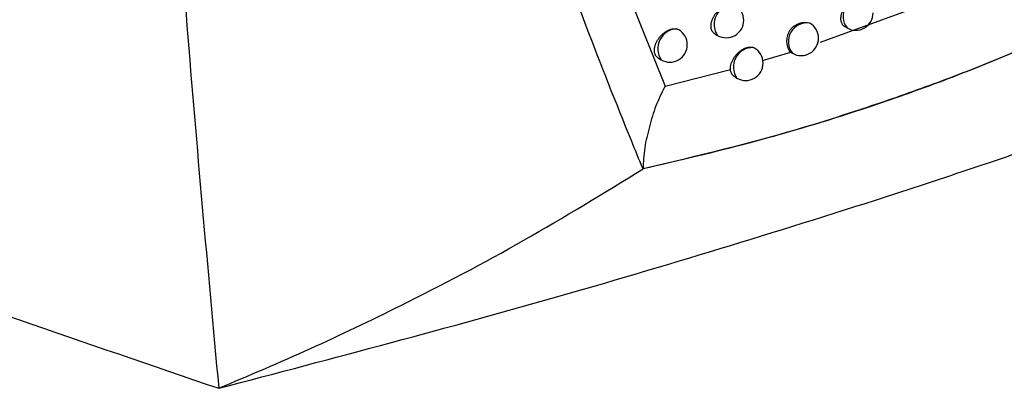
# Model space of a CAD drawing. Header units: millimetres. Extents: x -0.53 to 0.61, y -0.22 to 0.52.
# Tile 59 of 77: x 0.444 to 0.4722, y 0.182 to 0.1926. Entities that reach past the tile are written whole.
import ezdxf

# ---------------------------------------------------------------- set-up
doc = ezdxf.new("R2010")
doc.units = ezdxf.units.MM
doc.layers.add('FORMAT', color=7, linetype='Continuous')

msp = doc.modelspace()

# ---------------------------------------------------------------- linework, layer by layer
at = {"layer": 'FORMAT', "color": 7, "linetype": 'Continuous', "lineweight": 25}
for p, q in [((0.461205, 0.193969), (0.462513, 0.190686)), ((0.466969, 0.191942), (0.472197, 0.193855)), ((0.467668, 0.192393), (0.467734, 0.192355)), ((0.463945, 0.192183), (0.464021, 0.192139)), ((0.465311, 0.19142), (0.466119, 0.191656)), ((0.466096, 0.191667), (0.466167, 0.191627)), ((0.462322, 0.191487), (0.462402, 0.19144)), ((0.462513, 0.190686), (0.46439, 0.191162)), ((0.464531, 0.190938), (0.464576, 0.190912))]:
    msp.add_line(p, q, dxfattribs=at)
for centre, radius, start, end in [((0.468158, 0.192687), 0.0005389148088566, 81.909727, 218.09565), ((0.464485, 0.192457), 0.0005627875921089, 89.881006, 214.452289), ((0.464271, 0.192572), 0.0005, 0, 59.240888), ((0.467984, 0.192788), 0.0005, 240.002688, 0), ((0.464271, 0.192572), 0.0005, 240.002688, 0), ((0.466527, 0.191976), 0.000529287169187, 72.628785, 215.580786), ((0.466588, 0.191961), 0.0005377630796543, 81.602534, 218.402843), ((0.466417, 0.19206), 0.0005, 0, 60.002688), ((0.462882, 0.191756), 0.0005739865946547, 94.453603, 213.343098), ((0.462652, 0.191873), 0.0005, 0, 58.195948), ((0.462652, 0.191873), 0.0005, 240.002688, 0), ((0.466417, 0.19206), 0.0005, 240.002688, 0), ((0.465031, 0.191234), 0.0005568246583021, 88.034199, 215.31822), ((0.464826, 0.191345), 0.0005, 0, 59.42483), ((0.464826, 0.191345), 0.0005, 240.002688, 0)]:
    msp.add_arc(centre, radius, start, end, dxfattribs=at)
for points, knots in [([(0.3452736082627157, 0.2423055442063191), (0.3469681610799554, 0.240593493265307), (0.3503602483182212, 0.2371663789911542), (0.3564270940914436, 0.2317031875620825), (0.3634595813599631, 0.2259229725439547), (0.3716351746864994, 0.2198786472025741), (0.3804065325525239, 0.2140141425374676), (0.3894008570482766, 0.2085677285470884), (0.398508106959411, 0.2035385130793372), (0.4076605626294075, 0.1989032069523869), (0.41721600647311, 0.1944662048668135), (0.4274079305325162, 0.1901432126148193), (0.4382047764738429, 0.1859466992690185), (0.4458703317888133, 0.1833278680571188), (0.4497083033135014, 0.1820166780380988)], [0, 0, 0, 0, 0.0705151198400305, 0.1411543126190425, 0.2304933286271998, 0.3200844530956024, 0.4104465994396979, 0.5010691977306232, 0.5815030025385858, 0.6621202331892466, 0.7432971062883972, 0.8246627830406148, 0.9122125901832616, 1, 1, 1, 1]), ([(0.4618812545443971, 0.1883084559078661), (0.4617697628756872, 0.1885796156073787), (0.461212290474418, 0.1899354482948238), (0.4598090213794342, 0.1934980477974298), (0.4578022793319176, 0.1990983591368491), (0.4557139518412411, 0.205847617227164), (0.453930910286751, 0.2124940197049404), (0.4529869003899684, 0.2168972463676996), (0.4525250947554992, 0.2190512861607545)], [0, 0, 0, 0, 0.0280700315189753, 0.1403536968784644, 0.364943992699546, 0.5897806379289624, 0.7993224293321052, 1, 1, 1, 1]), ([(0.4473705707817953, 0.2171922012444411), (0.4474687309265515, 0.2147980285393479), (0.4476650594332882, 0.2100094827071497), (0.4481214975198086, 0.2017463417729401), (0.4487563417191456, 0.1924026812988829), (0.4493909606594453, 0.1854789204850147), (0.4497083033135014, 0.1820166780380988)], [0, 0, 0, 0, 0.2027032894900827, 0.4054235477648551, 0.702680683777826, 1, 1, 1, 1]), ([(0.4748535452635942, 0.1895322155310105), (0.4748491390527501, 0.1895416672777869), (0.4748199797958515, 0.1896042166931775), (0.4746906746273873, 0.1898799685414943), (0.4742933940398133, 0.1907327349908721), (0.4732518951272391, 0.1929970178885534), (0.4716742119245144, 0.1965490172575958), (0.4697707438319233, 0.2010589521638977), (0.4679273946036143, 0.2056380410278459), (0.4667532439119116, 0.208752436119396), (0.4661661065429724, 0.2103097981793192)], [0, 0, 0, 0, 0.0014203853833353, 0.009399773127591, 0.0413172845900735, 0.1290921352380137, 0.3467043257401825, 0.5643623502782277, 0.7821581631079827, 1, 1, 1, 1]), ([(0.4721967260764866, 0.1938545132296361), (0.472232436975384, 0.193786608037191), (0.4723048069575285, 0.1936489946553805), (0.4724730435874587, 0.1933939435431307), (0.4726776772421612, 0.1931016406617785), (0.4729292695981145, 0.1927690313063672), (0.4731997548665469, 0.1924262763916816), (0.4734130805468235, 0.1921963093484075), (0.4735208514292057, 0.1920801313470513)], [0, 0, 0, 0, 0.1256999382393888, 0.2547374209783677, 0.4365012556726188, 0.619496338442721, 0.8077717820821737, 1, 1, 1, 1]), ([(0.4676684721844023, 0.1923926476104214), (0.4676677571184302, 0.1923930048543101), (0.4676513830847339, 0.1924011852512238), (0.4676308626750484, 0.1924191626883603), (0.467607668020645, 0.1924462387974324), (0.4675879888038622, 0.1924770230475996), (0.4675733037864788, 0.1925125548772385), (0.4675640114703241, 0.1925520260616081), (0.4675583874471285, 0.1925938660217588), (0.4675582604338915, 0.192638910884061), (0.4675635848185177, 0.1926860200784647), (0.4675725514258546, 0.1927342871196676), (0.4675868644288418, 0.1927838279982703), (0.4676061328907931, 0.1928334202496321), (0.4676286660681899, 0.1928828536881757), (0.4676558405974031, 0.1929315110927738), (0.4676869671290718, 0.1929782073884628), (0.4677206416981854, 0.1930234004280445), (0.4677577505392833, 0.1930658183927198), (0.4677973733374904, 0.1931044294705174), (0.4678385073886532, 0.1931402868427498), (0.4678814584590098, 0.1931716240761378), (0.4679251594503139, 0.1931976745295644), (0.467958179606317, 0.1932144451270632), (0.4679909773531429, 0.1932282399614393), (0.4680234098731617, 0.1932390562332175), (0.468055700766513, 0.1932468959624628), (0.4680974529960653, 0.1932530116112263), (0.4681372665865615, 0.193252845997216), (0.4681739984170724, 0.1932460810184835), (0.468201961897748, 0.1932380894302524), (0.4682183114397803, 0.1932280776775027), (0.4682270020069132, 0.1932227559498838)], [0, 0, 0, 0, 0.0024245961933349, 0.0555199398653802, 0.0824740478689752, 0.1098256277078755, 0.1626485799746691, 0.1894628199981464, 0.2166703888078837, 0.269343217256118, 0.2960785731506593, 0.3232028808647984, 0.3759192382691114, 0.4026742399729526, 0.4298157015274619, 0.4827469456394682, 0.5096099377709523, 0.5368599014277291, 0.5900749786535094, 0.6170827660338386, 0.6444807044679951, 0.6979175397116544, 0.7250400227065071, 0.7525569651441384, 0.7791398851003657, 0.8059078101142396, 0.833260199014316, 0.8608149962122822, 0.9141986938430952, 0.9412984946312, 0.968797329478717, 0.9999999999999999, 0.9999999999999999, 0.9999999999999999, 0.9999999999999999]), ([(0.4639446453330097, 0.192183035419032), (0.4639437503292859, 0.1921834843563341), (0.4639348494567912, 0.192187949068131), (0.4639198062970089, 0.1921992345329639), (0.4638996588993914, 0.1922170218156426), (0.4638818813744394, 0.1922380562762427), (0.4638667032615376, 0.1922614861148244), (0.4638543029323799, 0.1922870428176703), (0.4638445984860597, 0.1923145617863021), (0.4638375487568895, 0.1923443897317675), (0.463833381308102, 0.1923758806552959), (0.4638316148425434, 0.1924195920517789), (0.4638354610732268, 0.1924658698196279), (0.463844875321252, 0.1925136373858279), (0.4638546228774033, 0.1925499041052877), (0.4638669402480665, 0.1925863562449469), (0.4638819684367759, 0.1926232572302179), (0.4638994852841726, 0.1926599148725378), (0.463919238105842, 0.1926958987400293), (0.4639411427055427, 0.1927311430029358), (0.4639653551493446, 0.192765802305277), (0.4639914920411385, 0.1927992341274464), (0.4640192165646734, 0.1928310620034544), (0.4640484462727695, 0.1928612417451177), (0.4640793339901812, 0.1928898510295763), (0.4641113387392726, 0.1929163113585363), (0.4641440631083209, 0.1929403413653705), (0.4641774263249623, 0.1929619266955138), (0.4642115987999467, 0.1929811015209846), (0.4642458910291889, 0.1929974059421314), (0.4642798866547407, 0.1930106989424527), (0.4643135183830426, 0.1930210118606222), (0.4643469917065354, 0.1930283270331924), (0.4643785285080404, 0.1930322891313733), (0.4644172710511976, 0.193033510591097), (0.4644531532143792, 0.1930298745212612), (0.4644777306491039, 0.1930225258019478), (0.4644860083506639, 0.1930200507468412)], [0, 0, 0, 0, 0.0030764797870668, 0.0305957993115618, 0.0583088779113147, 0.0866357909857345, 0.1151759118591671, 0.1424429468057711, 0.1699010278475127, 0.1979626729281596, 0.226233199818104, 0.2533607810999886, 0.3085365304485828, 0.3366496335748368, 0.3638140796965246, 0.39116541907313, 0.4191035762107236, 0.4472433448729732, 0.4746022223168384, 0.5021484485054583, 0.530282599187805, 0.5586186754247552, 0.5862404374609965, 0.614051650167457, 0.6424583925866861, 0.6710701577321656, 0.69890461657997, 0.726931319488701, 0.7555642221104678, 0.7844066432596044, 0.8123089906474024, 0.8404058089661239, 0.8691177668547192, 0.8980431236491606, 0.9231695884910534, 0.9741234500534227, 1, 1, 1, 1]), ([(0.4623216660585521, 0.1914871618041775), (0.4623206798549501, 0.1914876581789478), (0.4623115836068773, 0.1914922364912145), (0.4622962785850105, 0.1915037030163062), (0.462275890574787, 0.1915216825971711), (0.4622579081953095, 0.1915428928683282), (0.4622425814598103, 0.1915664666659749), (0.4622300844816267, 0.1915921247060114), (0.4622203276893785, 0.1916196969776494), (0.4622132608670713, 0.1916495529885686), (0.4622091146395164, 0.1916810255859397), (0.4622078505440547, 0.1917136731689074), (0.4622093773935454, 0.191747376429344), (0.4622137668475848, 0.1917824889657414), (0.462220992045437, 0.1918183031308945), (0.4622308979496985, 0.1918543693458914), (0.4622433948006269, 0.1918905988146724), (0.4622586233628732, 0.191927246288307), (0.4622763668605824, 0.191963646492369), (0.4622963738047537, 0.1919993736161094), (0.4623185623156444, 0.1920343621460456), (0.462343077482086, 0.1920687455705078), (0.4623695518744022, 0.1921019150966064), (0.4623976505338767, 0.1921334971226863), (0.4624272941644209, 0.1921634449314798), (0.4624586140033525, 0.1921918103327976), (0.4624910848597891, 0.1922180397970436), (0.4625243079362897, 0.1922418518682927), (0.462558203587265, 0.1922632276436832), (0.4625929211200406, 0.1922821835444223), (0.4626277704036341, 0.1922982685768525), (0.4626623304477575, 0.1923113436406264), (0.4626965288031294, 0.1923214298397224), (0.4627305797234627, 0.1923285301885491), (0.4627658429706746, 0.1923325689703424), (0.4628019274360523, 0.1923331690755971), (0.4628255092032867, 0.1923297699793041), (0.462837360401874, 0.1923280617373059)], [0, 0, 0, 0, 0.003466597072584, 0.0319741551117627, 0.0606831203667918, 0.0900308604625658, 0.1196007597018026, 0.1477827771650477, 0.1761627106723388, 0.2051682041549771, 0.2343902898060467, 0.262390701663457, 0.2905855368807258, 0.3193922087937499, 0.348409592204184, 0.3764534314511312, 0.4046898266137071, 0.4335301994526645, 0.4625778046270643, 0.4908675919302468, 0.5193504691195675, 0.5484385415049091, 0.5777341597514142, 0.6063614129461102, 0.6351843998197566, 0.6646221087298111, 0.6942712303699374, 0.7231767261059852, 0.7522815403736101, 0.7820147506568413, 0.8119651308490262, 0.840965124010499, 0.870167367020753, 0.9000097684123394, 0.9300744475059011, 0.9648583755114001, 1, 1, 1, 1]), ([(0.462837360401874, 0.1923280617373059), (0.4628465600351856, 0.1923260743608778), (0.4628650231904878, 0.1923220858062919), (0.4628906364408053, 0.1923120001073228), (0.4629076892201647, 0.1923040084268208), (0.462915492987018, 0.1922984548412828), (0.462915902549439, 0.1922981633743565)], [0, 0, 0, 0, 0.3233338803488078, 0.6489132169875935, 0.9815740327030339, 1, 1, 1, 1]), ([(0.473520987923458, 0.1920798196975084), (0.4726522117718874, 0.1917102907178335), (0.4710610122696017, 0.1910334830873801), (0.4686957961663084, 0.1901841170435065), (0.4657077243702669, 0.1892206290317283), (0.4634119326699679, 0.1886733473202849), (0.4618812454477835, 0.1883084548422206)], [0, 0, 0, 0, 0.2311241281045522, 0.4233134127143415, 0.6155022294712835, 0.9999999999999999, 0.9999999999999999, 0.9999999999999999, 0.9999999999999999]), ([(0.4735208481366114, 0.1920801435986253), (0.4728985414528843, 0.1918144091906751), (0.4716539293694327, 0.1912829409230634), (0.4697540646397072, 0.1905650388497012), (0.4675034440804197, 0.189794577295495), (0.4648871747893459, 0.1890097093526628), (0.4628837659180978, 0.1885423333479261), (0.4618812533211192, 0.188308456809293)], [0, 0, 0, 0, 0.1658502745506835, 0.3317002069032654, 0.497670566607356, 0.7486326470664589, 0.9999999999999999, 0.9999999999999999, 0.9999999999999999, 0.9999999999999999]), ([(0.4643900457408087, 0.1911618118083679), (0.464389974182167, 0.1911815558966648), (0.4643898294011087, 0.1912215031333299), (0.4644013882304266, 0.1912879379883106), (0.4644227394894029, 0.1913590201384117), (0.4644550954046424, 0.1914323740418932), (0.46449711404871, 0.1915045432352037), (0.4645471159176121, 0.191572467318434), (0.4646045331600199, 0.191635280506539), (0.4646669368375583, 0.1916902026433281), (0.464733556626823, 0.1917364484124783), (0.464801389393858, 0.1917718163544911), (0.4648696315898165, 0.1917958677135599), (0.4649346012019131, 0.1918070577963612), (0.4649962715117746, 0.1918065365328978), (0.4650318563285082, 0.1917957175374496), (0.4650499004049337, 0.19179023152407)], [0, 0, 0, 0, 0.0635432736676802, 0.1285639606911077, 0.1991939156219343, 0.2718460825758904, 0.3429556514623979, 0.4160913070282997, 0.487847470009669, 0.5616545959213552, 0.633932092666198, 0.708295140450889, 0.7807371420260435, 0.8552934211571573, 0.9266232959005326, 1, 1, 1, 1]), ([(0.4650499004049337, 0.19179023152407), (0.46505817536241, 0.1917869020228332), (0.4650689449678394, 0.1917825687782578), (0.4650784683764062, 0.1917763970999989), (0.4650806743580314, 0.1917749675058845)], [0, 0, 0, 0, 0.7683621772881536, 1, 1, 1, 1]), ([(0.4645317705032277, 0.1909384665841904), (0.4645294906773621, 0.1909395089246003), (0.4645078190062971, 0.1909494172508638), (0.4644727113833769, 0.1909803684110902), (0.4644306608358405, 0.1910306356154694), (0.4643996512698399, 0.191092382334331), (0.4643932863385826, 0.191138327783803), (0.4643900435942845, 0.1911617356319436)], [0, 0, 0, 0, 0.0279693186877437, 0.2658720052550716, 0.5107127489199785, 0.7507226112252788, 1, 1, 1, 1]), ([(0.4625132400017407, 0.1906864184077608), (0.4624204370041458, 0.1904985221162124), (0.462234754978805, 0.1901225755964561), (0.4620615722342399, 0.1895199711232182), (0.4619098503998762, 0.1889123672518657), (0.4618907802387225, 0.1885096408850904), (0.4618812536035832, 0.1883084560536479)], [0, 0, 0, 0, 0.2496779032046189, 0.499560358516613, 0.7500018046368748, 1, 1, 1, 1]), ([(0.4497083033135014, 0.1820166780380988), (0.4530167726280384, 0.182887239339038), (0.4579791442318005, 0.1841929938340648), (0.4644000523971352, 0.1861066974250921), (0.4694653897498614, 0.1876917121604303), (0.4728640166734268, 0.1888458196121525), (0.4747161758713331, 0.1894747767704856)], [0, 0, 0, 0, 0.384835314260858, 0.5772143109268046, 0.7695933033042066, 1, 1, 1, 1]), ([(0.4497083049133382, 0.1820166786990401), (0.4505885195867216, 0.1823905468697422), (0.45235100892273, 0.183139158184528), (0.4552824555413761, 0.1845437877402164), (0.4584985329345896, 0.186232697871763), (0.460751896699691, 0.1876154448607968), (0.4618812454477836, 0.1883084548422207)], [0, 0, 0, 0, 0.206181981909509, 0.4128464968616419, 0.7057283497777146, 0.9999999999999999, 0.9999999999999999, 0.9999999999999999, 0.9999999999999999])]:
    msp.add_open_spline(points, degree=3, knots=knots, dxfattribs=at)

doc.saveas('drawing.dxf')
